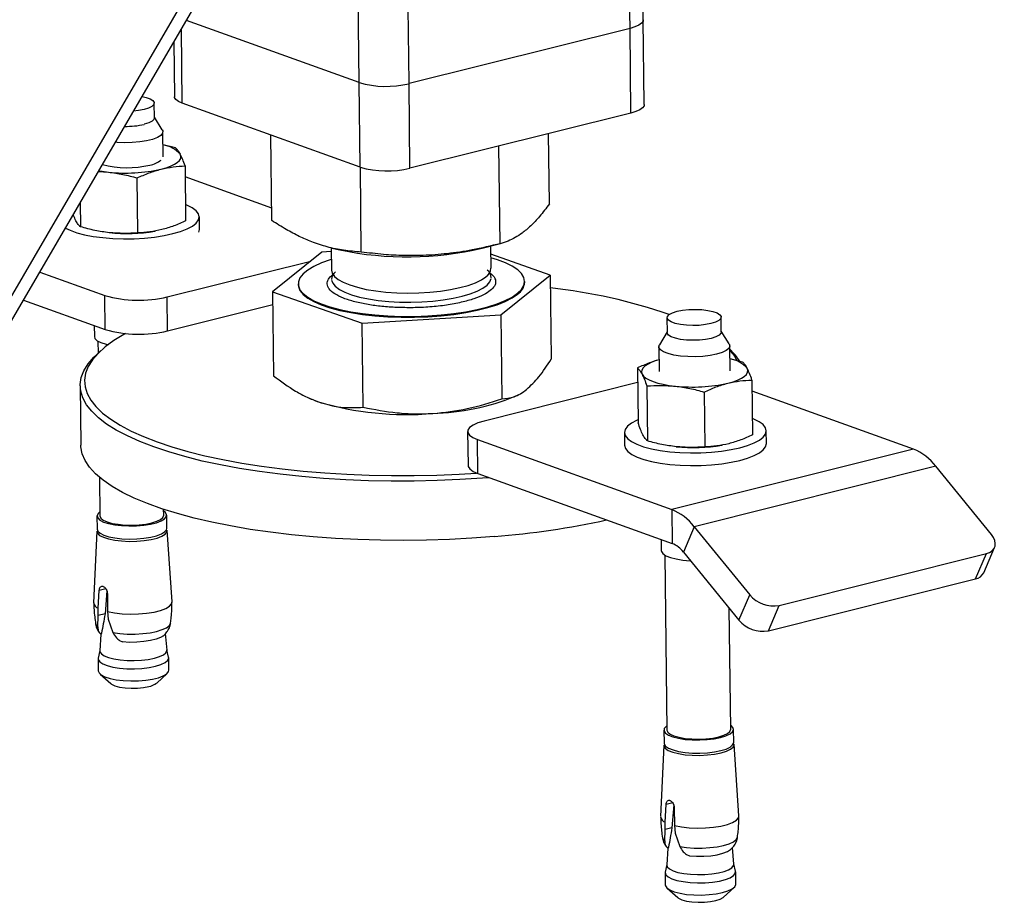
# Model space of a CAD drawing. Header units: millimetres. Extents: x 0 to 841, y 0 to 594.
# Tile 6 of 177: x 69 to 80, y 66 to 76. Entities that reach past the tile are written whole.
import ezdxf

# ---------------------------------------------------------------- set-up
doc = ezdxf.new("R2010")
doc.units = ezdxf.units.MM
doc.layers.add('TRAIT-FORT', color=4, linetype='Continuous', lineweight=25)

msp = doc.modelspace()

# ---------------------------------------------------------------- linework, layer by layer
at = {"layer": 'TRAIT-FORT', "color": 4, "linetype": 'Continuous', "lineweight": 25}
for p, q in [((66.272, 67.708), (82.512, 95.586)), ((66.275, 67.439), (82.699, 95.632)), ((73.149, 75.192), (73.104, 79.161)), ((76.205, 75.803), (76.198, 76.434)), ((76.354, 75.898), (76.347, 76.471)), ((73.712, 75.18), (73.702, 76.039)), ((73.149, 75.192), (71.2, 75.893)), ((76.365, 74.943), (76.354, 75.898)), ((71.154, 74.959), (71.145, 75.798)), ((76.205, 75.803), (73.712, 75.18)), ((76.216, 74.848), (76.205, 75.803)), ((71.059, 75.651), (71.066, 75.032)), ((73.16, 74.237), (73.149, 75.192)), ((73.723, 74.225), (73.712, 75.18)), ((70.839, 74.793), (70.837, 74.96)), ((73.16, 74.237), (71.154, 74.959)), ((70.929, 74.658), (70.839, 74.801)), ((76.216, 74.848), (73.723, 74.225)), ((70.939, 74.355), (70.936, 74.637)), ((72.164, 73.635), (72.153, 74.6)), ((75.296, 73.824), (75.287, 74.616)), ((71.079, 74.454), (70.937, 74.489)), ((74.74, 73.375), (74.727, 74.476)), ((71.185, 74.251), (71.192, 73.632)), ((73.174, 73.281), (73.163, 74.236)), ((70.207, 74.188), (70.322, 74.182)), ((70.652, 73.497), (70.645, 74.116)), ((72.163, 73.776), (71.187, 74.127)), ((70.004, 73.838), (70.007, 73.565)), ((71.348, 73.534), (71.347, 73.677)), ((71.341, 73.503), (71.348, 73.534)), ((70.844, 73.516), (70.848, 73.517)), ((72.835, 73.33), (72.837, 73.076)), ((72.843, 73.326), (72.933, 73.304)), ((74.536, 73.323), (74.743, 73.376)), ((74.637, 73.097), (74.634, 73.348)), ((72.729, 73.28), (72.173, 72.832)), ((72.835, 73.287), (72.729, 73.28)), ((75.305, 73.02), (74.635, 73.255)), ((70.985, 72.774), (72.603, 73.178)), ((69.546, 73.054), (70.282, 72.789)), ((74.749, 72.572), (75.305, 73.02)), ((75.305, 73.02), (75.316, 72.073)), ((72.461, 72.921), (72.462, 72.911)), ((75.017, 72.941), (75.017, 72.95)), ((70.286, 72.407), (70.282, 72.789)), ((70.989, 72.392), (70.985, 72.774)), ((72.173, 72.832), (73.183, 72.477)), ((72.173, 72.832), (72.184, 71.885)), ((69.363, 72.739), (70.286, 72.407)), ((70.989, 72.392), (72.175, 72.688)), ((73.183, 72.477), (74.749, 72.572)), ((74.749, 72.572), (74.76, 71.625)), ((76.622, 72.54), (76.624, 72.372)), ((77.234, 72.379), (77.232, 72.547)), ((70.16, 72.453), (70.162, 72.327)), ((73.194, 71.53), (73.183, 72.477)), ((76.624, 72.381), (76.537, 72.235)), ((77.324, 72.244), (77.234, 72.388)), ((70.203, 72.276), (70.204, 72.139)), ((76.531, 72.214), (76.534, 71.932)), ((77.334, 71.941), (77.331, 72.223)), ((70.232, 72.165), (70.185, 72.122)), ((77.475, 72.04), (77.333, 72.076)), ((76.289, 71.973), (76.296, 71.354)), ((70.002, 71.771), (70.01, 71.103)), ((76.29, 71.808), (74.559, 71.375)), ((76.395, 71.77), (76.402, 71.151)), ((77.581, 71.837), (77.588, 71.218)), ((74.91, 71.654), (74.937, 71.666)), ((77.041, 71.702), (77.048, 71.083)), ((79.404, 71.058), (77.582, 71.713)), ((72.589, 71.631), (72.597, 71.627)), ((72.597, 71.627), (72.691, 71.59)), ((74.373, 71.257), (74.378, 70.875)), ((76.142, 71.245), (76.144, 71.102)), ((77.744, 71.12), (77.742, 71.264)), ((74.484, 71.165), (76.677, 70.376)), ((74.488, 70.783), (74.484, 71.165)), ((77.24, 71.102), (77.244, 71.103)), ((79.404, 71.058), (76.677, 70.376)), ((74.488, 70.783), (76.681, 69.994)), ((79.656, 70.865), (76.929, 70.183)), ((80.283, 70.096), (79.656, 70.865)), ((70.22, 70.74), (70.225, 70.304)), ((70.945, 70.312), (70.944, 70.379)), ((70.98, 70.164), (70.978, 70.312)), ((76.677, 70.376), (76.681, 69.994)), ((70.192, 70.304), (70.194, 70.156)), ((70.189, 70.134), (70.154, 69.326)), ((71.039, 69.336), (70.985, 70.143)), ((76.929, 70.183), (76.808, 69.897)), ((76.929, 70.183), (77.556, 69.414)), ((76.556, 70.039), (76.557, 69.913)), ((76.808, 69.897), (77.434, 69.129)), ((77.888, 69.295), (80.225, 69.879)), ((80.104, 69.594), (80.225, 69.879)), ((80.196, 69.664), (80.318, 69.95)), ((76.598, 69.862), (76.621, 67.89)), ((77.766, 69.009), (80.104, 69.594)), ((70.205, 69.263), (70.217, 69.464)), ((70.292, 69.482), (70.217, 69.464)), ((70.302, 69.461), (70.283, 69.201)), ((70.309, 69.431), (70.311, 69.225)), ((77.434, 69.129), (77.556, 69.414)), ((70.207, 69.182), (70.205, 69.263)), ((70.283, 69.201), (70.207, 69.182)), ((70.311, 69.225), (70.319, 69.142)), ((77.341, 67.898), (77.325, 69.263)), ((77.766, 69.009), (77.888, 69.295)), ((70.2, 69.05), (70.207, 69.182)), ((70.319, 69.142), (70.37, 68.989)), ((70.227, 68.979), (70.243, 68.983)), ((70.24, 68.97), (70.227, 68.979)), ((70.243, 68.983), (70.24, 68.97)), ((70.236, 68.973), (70.224, 68.784)), ((70.446, 68.9), (70.479, 68.884)), ((70.982, 68.792), (70.965, 68.978)), ((70.224, 68.786), (70.207, 68.702)), ((71, 68.711), (70.981, 68.795)), ((70.206, 68.694), (70.207, 68.557)), ((71.003, 68.566), (71.001, 68.703)), ((70.228, 68.52), (70.348, 68.413)), ((70.866, 68.42), (70.983, 68.529)), ((76.588, 67.89), (76.59, 67.742)), ((77.375, 67.751), (77.373, 67.899)), ((76.585, 67.72), (76.549, 66.913)), ((77.434, 66.923), (77.38, 67.729)), ((76.601, 66.85), (76.613, 67.05)), ((76.687, 67.069), (76.613, 67.05)), ((76.698, 67.048), (76.678, 66.787)), ((76.704, 67.017), (76.706, 66.812)), ((76.596, 66.637), (76.603, 66.768)), ((76.603, 66.768), (76.601, 66.85)), ((76.678, 66.787), (76.603, 66.768)), ((76.706, 66.812), (76.714, 66.728)), ((76.714, 66.728), (76.766, 66.576)), ((76.632, 66.559), (76.619, 66.37)), ((76.623, 66.565), (76.639, 66.569)), ((76.635, 66.557), (76.623, 66.565)), ((76.639, 66.569), (76.635, 66.557)), ((77.377, 66.379), (77.36, 66.564)), ((76.842, 66.486), (76.875, 66.47)), ((76.619, 66.372), (76.602, 66.288)), ((77.396, 66.297), (77.377, 66.381)), ((76.602, 66.281), (76.603, 66.143)), ((77.398, 66.152), (77.397, 66.29)), ((76.624, 66.106), (76.744, 66)), ((77.261, 66.006), (77.379, 66.115))]:
    msp.add_line(p, q, dxfattribs=at)
at = {"layer": 'TRAIT-FORT', "color": 4, "linetype": 'Continuous', "lineweight": 25, "flags": 128}
for points in [[(76.354, 75.898), (76.352, 75.885), (76.336, 75.862), (76.305, 75.84), (76.26, 75.82), (76.205, 75.803)], [(76.354, 75.898), (76.352, 75.885), (76.336, 75.862), (76.305, 75.84), (76.26, 75.82), (76.205, 75.803)], [(70.7, 75.034), (70.745, 75.024), (70.791, 75.007), (70.822, 74.988), (70.836, 74.966), (70.833, 74.945), (70.811, 74.923), (70.774, 74.904), (70.723, 74.888), (70.661, 74.876), (70.604, 74.869)], [(71.154, 74.959), (71.112, 74.978), (71.082, 75), (71.068, 75.022), (71.066, 75.032)], [(76.365, 74.943), (76.363, 74.93), (76.346, 74.907), (76.316, 74.885), (76.271, 74.866), (76.216, 74.848)], [(70.839, 74.793), (70.835, 74.777), (70.813, 74.756), (70.776, 74.737), (70.725, 74.721)], [(70.929, 74.658), (70.934, 74.646), (70.932, 74.62), (70.911, 74.595), (70.873, 74.572), (70.819, 74.551), (70.751, 74.534), (70.674, 74.522), (70.59, 74.515), (70.503, 74.513), (70.418, 74.517), (70.4, 74.519)], [(70.915, 74.215), (70.973, 74.232), (71.023, 74.25), (71.065, 74.27), (71.098, 74.292), (71.122, 74.314), (71.136, 74.337), (71.138, 74.361), (71.132, 74.384)], [(70.212, 74.197), (70.251, 74.191), (70.322, 74.182)], [(71.048, 73.488), (71.135, 73.513), (71.21, 73.541), (71.269, 73.573), (71.312, 73.607), (71.338, 73.642), (71.346, 73.677), (71.337, 73.713), (71.31, 73.747), (71.266, 73.78), (71.206, 73.81), (71.19, 73.816)], [(69.836, 73.551), (69.888, 73.526), (69.963, 73.499), (70.051, 73.476), (70.15, 73.457), (70.258, 73.443), (70.372, 73.434), (70.49, 73.43), (70.61, 73.431), (70.728, 73.438), (70.842, 73.45), (70.949, 73.466), (71.048, 73.488)], [(74.936, 72.815), (74.98, 72.858), (75.007, 72.903), (75.016, 72.948), (75.008, 72.993), (74.982, 73.037), (74.938, 73.08), (74.877, 73.121), (74.8, 73.159), (74.709, 73.194), (74.636, 73.216)], [(72.836, 73.195), (72.824, 73.192), (72.725, 73.157), (72.64, 73.118), (72.571, 73.078), (72.518, 73.035), (72.482, 72.991), (72.464, 72.946), (72.464, 72.9), (72.481, 72.856), (72.516, 72.812), (72.569, 72.771), (72.637, 72.731), (72.722, 72.695), (72.82, 72.662), (72.932, 72.632), (73.055, 72.607), (73.187, 72.587), (73.327, 72.571), (73.473, 72.561), (73.623, 72.555), (73.775, 72.555), (73.925, 72.561), (74.073, 72.572), (74.217, 72.588), (74.354, 72.608), (74.482, 72.634), (74.6, 72.663), (74.705, 72.697), (74.797, 72.733), (74.874, 72.773), (74.936, 72.815), (74.936, 72.815)], [(72.837, 73.076), (72.845, 73.042), (72.87, 73.006), (72.912, 72.971), (72.97, 72.939), (73.043, 72.909), (73.129, 72.883), (73.228, 72.86), (73.336, 72.843), (73.452, 72.829), (73.573, 72.821), (73.698, 72.818), (73.824, 72.821), (73.948, 72.828), (74.067, 72.841), (74.18, 72.858), (74.285, 72.88), (74.379, 72.905), (74.461, 72.935), (74.528, 72.967), (74.58, 73.002)], [(72.839, 72.962), (72.851, 72.93), (72.88, 72.894), (72.926, 72.859), (72.988, 72.828), (73.064, 72.799), (73.154, 72.773), (73.255, 72.752), (73.365, 72.735), (73.483, 72.724), (73.606, 72.717), (73.731, 72.715), (73.856, 72.719), (73.979, 72.728), (74.097, 72.741), (74.209, 72.76), (74.311, 72.782), (74.402, 72.809), (74.48, 72.839), (74.544, 72.872), (74.592, 72.907), (74.623, 72.944), (74.638, 72.981), (74.638, 72.983)], [(72.462, 72.911), (72.464, 72.891), (72.481, 72.846), (72.516, 72.803), (72.569, 72.761), (72.637, 72.722), (72.722, 72.685), (72.82, 72.652), (72.932, 72.623), (73.055, 72.597), (73.188, 72.577), (73.327, 72.562), (73.473, 72.551), (73.623, 72.546), (73.775, 72.546), (73.925, 72.551), (74.073, 72.562), (74.217, 72.578), (74.354, 72.599), (74.482, 72.624), (74.6, 72.654), (74.705, 72.687), (74.798, 72.724), (74.875, 72.763), (74.936, 72.805)], [(77.118, 72.474), (77.056, 72.462), (76.987, 72.454), (76.913, 72.452), (76.841, 72.455), (76.773, 72.463), (76.715, 72.476), (76.668, 72.492), (76.638, 72.512), (76.624, 72.533), (76.627, 72.555), (76.648, 72.576), (76.685, 72.596), (76.736, 72.612), (76.798, 72.624), (76.869, 72.631), (76.942, 72.634), (77.015, 72.631), (77.082, 72.623), (77.14, 72.61), (77.187, 72.594), (77.217, 72.574), (77.232, 72.553), (77.228, 72.531), (77.207, 72.51), (77.17, 72.49), (77.118, 72.474)], [(70.513, 72.361), (70.496, 72.352), (70.383, 72.282), (70.285, 72.211), (70.204, 72.138), (70.14, 72.064), (70.093, 71.988), (70.064, 71.913), (70.052, 71.836), (70.057, 71.761), (70.081, 71.685), (70.122, 71.61), (70.18, 71.537), (70.255, 71.465), (70.347, 71.395), (70.455, 71.327), (70.579, 71.262), (70.717, 71.199), (70.87, 71.14), (71.038, 71.084), (71.218, 71.032), (71.41, 70.984), (71.613, 70.94), (71.826, 70.901), (72.049, 70.866), (72.28, 70.835), (72.517, 70.81), (72.761, 70.79), (73.009, 70.774), (73.261, 70.764), (73.515, 70.759), (73.77, 70.76), (74.026, 70.765), (74.279, 70.776), (74.472, 70.788)], [(70.162, 72.327), (70.169, 72.305), (70.195, 72.281), (70.237, 72.259), (70.295, 72.24), (70.317, 72.235)], [(77.234, 72.379), (77.23, 72.364), (77.209, 72.343), (77.172, 72.323), (77.12, 72.307), (77.058, 72.295), (76.988, 72.287), (76.915, 72.285), (76.843, 72.288), (76.775, 72.296), (76.717, 72.309), (76.67, 72.325), (76.639, 72.345), (76.625, 72.366), (76.624, 72.372)], [(77.182, 72.128), (77.109, 72.114), (77.028, 72.104), (76.942, 72.099), (76.856, 72.101), (76.773, 72.107), (76.698, 72.119), (76.634, 72.136), (76.583, 72.156), (76.549, 72.179), (76.532, 72.205), (76.535, 72.23), (76.537, 72.235)], [(77.324, 72.244), (77.331, 72.219), (77.319, 72.194), (77.289, 72.169), (77.243, 72.147), (77.182, 72.128)], [(74.618, 70.736), (74.542, 70.73), (74.287, 70.714), (74.03, 70.703), (73.771, 70.697), (73.512, 70.697), (73.255, 70.702), (73, 70.712), (72.748, 70.727), (72.501, 70.748), (72.26, 70.774), (72.027, 70.804), (71.801, 70.84), (71.585, 70.88), (71.378, 70.924), (71.184, 70.973), (71.002, 71.026), (70.832, 71.083), (70.677, 71.143), (70.536, 71.206), (70.41, 71.272), (70.301, 71.341), (70.208, 71.412), (70.132, 71.485), (70.073, 71.559), (70.032, 71.635), (70.008, 71.711), (70.002, 71.788), (70.014, 71.866), (70.044, 71.942), (70.092, 72.019), (70.157, 72.094), (70.185, 72.122)], [(76.533, 72.066), (76.501, 72.056), (76.45, 72.037), (76.408, 72.017), (76.375, 71.996), (76.352, 71.973), (76.338, 71.95), (76.335, 71.926), (76.341, 71.903)], [(76.341, 71.903), (76.359, 71.881), (76.385, 71.859), (76.422, 71.839), (76.467, 71.82), (76.52, 71.803), (76.58, 71.789), (76.647, 71.777), (76.718, 71.768)], [(77.31, 71.802), (77.368, 71.818), (77.419, 71.836), (77.461, 71.857), (77.494, 71.878), (77.518, 71.901), (77.531, 71.924), (77.534, 71.947), (77.527, 71.97)], [(74.559, 71.375), (74.49, 71.354), (74.434, 71.329), (74.396, 71.302), (74.376, 71.273), (74.375, 71.244), (74.393, 71.215), (74.43, 71.189), (74.484, 71.165)], [(76.295, 71.388), (76.28, 71.381), (76.22, 71.349), (76.177, 71.316), (76.151, 71.281), (76.142, 71.245), (76.152, 71.21), (76.179, 71.175), (76.223, 71.143), (76.283, 71.112), (76.358, 71.085), (76.446, 71.062), (76.545, 71.043), (76.653, 71.029), (76.767, 71.02), (76.886, 71.016), (77.005, 71.017), (77.123, 71.024), (77.238, 71.036), (77.345, 71.053), (77.444, 71.074), (77.531, 71.099), (77.605, 71.128), (77.664, 71.16), (77.708, 71.193), (77.734, 71.228), (77.742, 71.264), (77.733, 71.299), (77.706, 71.334), (77.661, 71.366), (77.601, 71.396), (77.586, 71.403)], [(74.675, 70.072), (74.422, 70.053), (74.167, 70.04), (73.908, 70.031), (73.65, 70.028), (73.391, 70.03), (73.135, 70.038), (72.881, 70.051), (72.632, 70.069), (72.387, 70.092), (72.15, 70.12), (71.92, 70.153), (71.699, 70.191), (71.488, 70.233), (71.288, 70.28), (71.099, 70.331), (70.923, 70.386), (70.761, 70.444), (70.612, 70.506), (70.479, 70.57), (70.362, 70.638), (70.261, 70.708), (70.176, 70.78), (70.108, 70.854), (70.058, 70.929), (70.025, 71.005), (70.011, 71.082), (70.01, 71.103)], [(76.144, 71.102), (76.144, 71.102), (76.153, 71.066), (76.181, 71.032), (76.225, 70.999), (76.285, 70.969), (76.36, 70.942), (76.448, 70.919), (76.547, 70.9), (76.655, 70.886), (76.769, 70.877), (76.887, 70.873), (77.007, 70.874), (77.125, 70.881), (77.239, 70.893), (77.347, 70.91), (77.445, 70.931), (77.532, 70.956), (77.607, 70.985), (77.666, 71.016), (77.709, 71.05), (77.735, 71.085), (77.744, 71.12)], [(74.378, 70.875), (74.38, 70.862), (74.398, 70.834), (74.434, 70.807), (74.488, 70.783)], [(70.225, 70.35), (70.204, 70.332), (70.193, 70.307), (70.2, 70.282), (70.225, 70.258), (70.267, 70.236), (70.323, 70.218), (70.392, 70.204), (70.47, 70.195), (70.553, 70.191), (70.638, 70.193), (70.721, 70.2), (70.797, 70.212), (70.863, 70.228), (70.916, 70.248), (70.953, 70.272), (70.974, 70.296), (70.976, 70.322), (70.96, 70.346), (70.945, 70.359)], [(70.225, 70.304), (70.225, 70.304), (70.235, 70.28), (70.262, 70.258), (70.305, 70.238), (70.362, 70.221), (70.43, 70.21), (70.507, 70.202), (70.586, 70.201), (70.667, 70.204), (70.743, 70.213), (70.811, 70.227), (70.868, 70.244), (70.91, 70.265), (70.936, 70.288), (70.945, 70.312)], [(70.189, 70.134), (70.196, 70.11), (70.222, 70.085), (70.264, 70.064), (70.322, 70.045), (70.392, 70.031), (70.47, 70.022), (70.555, 70.018), (70.641, 70.019), (70.725, 70.026), (70.802, 70.039), (70.869, 70.055), (70.923, 70.076), (70.96, 70.099), (70.981, 70.124), (70.985, 70.143)], [(70.194, 70.156), (70.202, 70.134), (70.226, 70.11), (70.268, 70.088), (70.325, 70.07), (70.394, 70.056), (70.472, 70.047), (70.555, 70.043), (70.64, 70.045), (70.722, 70.052), (70.798, 70.064), (70.864, 70.08), (70.918, 70.101), (70.955, 70.124), (70.976, 70.148), (70.98, 70.164)], [(80.225, 69.879), (80.26, 69.892), (80.289, 69.911), (80.31, 69.935), (80.323, 69.963), (80.326, 69.995), (80.32, 70.028), (80.306, 70.063), (80.283, 70.096)], [(76.557, 69.913), (76.559, 69.904), (76.575, 69.879), (76.61, 69.856), (76.66, 69.835), (76.724, 69.819), (76.8, 69.807), (76.882, 69.8), (76.887, 69.8)], [(70.311, 69.225), (70.388, 69.211), (70.475, 69.201), (70.568, 69.197), (70.661, 69.199), (70.752, 69.207), (70.836, 69.221), (70.909, 69.239), (70.967, 69.261), (71.01, 69.287), (71.034, 69.314), (71.039, 69.336)], [(70.37, 68.989), (70.449, 68.978), (70.534, 68.972), (70.622, 68.972), (70.709, 68.977), (70.791, 68.987), (70.865, 69.002), (70.928, 69.022), (70.976, 69.044), (71.009, 69.069), (71.023, 69.095), (71.024, 69.098)], [(70.175, 69.089), (70.179, 69.075), (70.2, 69.05)], [(70.942, 68.954), (70.91, 68.934), (70.859, 68.914), (70.795, 68.898), (70.721, 68.887), (70.641, 68.88), (70.559, 68.879), (70.479, 68.884)], [(70.224, 68.784), (70.225, 68.772), (70.241, 68.748), (70.273, 68.726), (70.32, 68.707), (70.381, 68.692), (70.453, 68.68), (70.531, 68.674), (70.613, 68.673), (70.694, 68.677), (70.771, 68.686), (70.84, 68.7)], [(70.84, 68.7), (70.898, 68.718), (70.942, 68.739), (70.97, 68.762), (70.981, 68.786), (70.982, 68.792)], [(70.207, 68.702), (70.207, 68.685), (70.224, 68.66), (70.258, 68.637), (70.308, 68.616), (70.372, 68.6), (70.447, 68.588), (70.529, 68.581), (70.614, 68.58), (70.699, 68.585), (70.78, 68.594), (70.853, 68.609)], [(70.853, 68.609), (70.913, 68.628), (70.96, 68.65), (70.989, 68.674), (71.001, 68.7), (71, 68.711)], [(70.207, 68.557), (70.215, 68.535), (70.24, 68.511), (70.282, 68.489), (70.34, 68.47), (70.41, 68.456), (70.489, 68.447), (70.573, 68.443), (70.659, 68.444), (70.742, 68.452), (70.819, 68.464), (70.886, 68.48), (70.94, 68.501), (70.978, 68.524), (70.999, 68.549), (71.003, 68.566)], [(70.348, 68.413), (70.357, 68.406), (70.394, 68.389), (70.446, 68.375), (70.508, 68.365), (70.577, 68.361), (70.648, 68.362), (70.717, 68.369), (70.777, 68.38)], [(76.62, 67.937), (76.612, 67.931), (76.592, 67.906), (76.59, 67.881), (76.606, 67.856), (76.639, 67.833), (76.688, 67.813), (76.752, 67.797), (76.826, 67.785), (76.907, 67.779), (76.991, 67.778), (77.076, 67.782), (77.155, 67.791), (77.227, 67.806)], [(76.621, 67.89), (76.621, 67.89), (76.63, 67.866), (76.657, 67.844), (76.7, 67.824), (76.758, 67.808), (76.826, 67.796), (76.902, 67.789), (76.982, 67.787), (77.062, 67.791), (77.138, 67.8), (77.206, 67.813)], [(77.206, 67.813), (77.263, 67.831), (77.306, 67.852), (77.332, 67.875), (77.341, 67.898)], [(77.227, 67.806), (77.287, 67.824), (77.333, 67.846), (77.362, 67.87), (77.373, 67.895), (77.366, 67.92), (77.341, 67.944), (77.34, 67.945)], [(76.585, 67.72), (76.586, 67.709), (76.603, 67.684), (76.636, 67.661), (76.687, 67.64), (76.751, 67.624), (76.826, 67.612), (76.908, 67.605), (76.994, 67.604), (77.079, 67.609), (77.16, 67.618), (77.232, 67.633)], [(76.59, 67.742), (76.591, 67.733), (76.607, 67.708), (76.641, 67.685), (76.69, 67.665), (76.753, 67.649), (76.828, 67.637), (76.909, 67.631), (76.993, 67.63), (77.078, 67.634), (77.157, 67.644), (77.228, 67.658)], [(77.228, 67.658), (77.288, 67.676), (77.334, 67.698), (77.363, 67.722), (77.375, 67.747), (77.375, 67.751)], [(77.232, 67.633), (77.293, 67.652), (77.339, 67.674), (77.369, 67.698), (77.38, 67.724), (77.38, 67.729)], [(76.706, 66.812), (76.784, 66.797), (76.871, 66.788), (76.963, 66.784), (77.057, 66.786), (77.147, 66.794), (77.231, 66.807), (77.304, 66.825), (77.363, 66.848), (77.406, 66.873), (77.429, 66.9), (77.434, 66.923)], [(76.571, 66.673), (76.574, 66.662), (76.596, 66.637)], [(76.766, 66.576), (76.844, 66.565), (76.93, 66.559), (77.018, 66.558), (77.105, 66.564), (77.187, 66.574), (77.261, 66.589), (77.323, 66.608), (77.372, 66.63), (77.404, 66.655), (77.419, 66.681), (77.419, 66.685)], [(76.875, 66.47), (76.954, 66.466), (77.036, 66.467), (77.116, 66.473), (77.19, 66.484), (77.254, 66.5), (77.305, 66.52), (77.338, 66.541)], [(76.619, 66.37), (76.626, 66.347), (76.65, 66.324), (76.691, 66.303), (76.745, 66.285), (76.812, 66.272), (76.887, 66.263), (76.967, 66.259), (77.049, 66.261), (77.129, 66.267), (77.202, 66.279), (77.266, 66.295), (77.317, 66.314), (77.354, 66.337), (77.374, 66.361), (77.377, 66.379)], [(76.602, 66.288), (76.602, 66.284), (76.609, 66.258), (76.634, 66.234), (76.676, 66.213), (76.734, 66.194), (76.803, 66.18), (76.883, 66.171), (76.967, 66.167), (77.053, 66.168), (77.136, 66.175), (77.214, 66.187), (77.281, 66.204), (77.334, 66.225), (77.372, 66.248), (77.393, 66.273), (77.396, 66.297)], [(76.603, 66.143), (76.604, 66.134), (76.621, 66.109), (76.655, 66.086), (76.705, 66.065), (76.769, 66.049), (76.844, 66.037), (76.926, 66.03), (77.012, 66.029), (77.097, 66.034), (77.177, 66.043), (77.25, 66.058)], [(77.25, 66.058), (77.31, 66.077), (77.357, 66.099), (77.386, 66.123), (77.398, 66.149), (77.398, 66.152)], [(76.744, 66), (76.753, 65.993), (76.79, 65.975), (76.841, 65.961), (76.904, 65.952), (76.973, 65.947), (77.044, 65.948), (77.112, 65.955), (77.173, 65.967), (77.222, 65.983), (77.256, 66.002), (77.261, 66.006)]]:
    msp.add_lwpolyline(points, dxfattribs=at)
at = {"layer": 'TRAIT-FORT', "color": 4, "linetype": 'Continuous', "lineweight": 25}
for centre, radius, start, end in [((73.454, 76.263), 1.114, 254.1065, 283.3667), ((70.525, 75.6), 0.902, 268.6839, 282.7759), ((70.886, 74.159), 0.334, 42.5032, 81.1327), ((70.734, 74.555), 0.299, 280.4215, 307.5925), ((70.53, 75.351), 1.12, 255.648, 283.3351), ((70.517, 75.983), 1.812, 263.8147, 282.6782), ((73.465, 75.309), 1.114, 254.1065, 283.3667), ((70.526, 75.363), 1.874, 263.9938, 279.7767), ((73.693, 76.938), 3.712, 258.1906, 283.1265), ((74.516, 73.105), 0.121, 301.8838, 356.3815), ((72.957, 72.965), 0.119, 128.7736, 176.5784), ((74.522, 72.984), 0.117, 3.2801, 52.7923), ((74.843, 72.952), 0.174, 302.2156, 356.1572), ((74.578, 66.478), 6.441, 71.2481, 83.5027), ((70.663, 74.128), 1.392, 254.1058, 283.3757), ((70.667, 73.746), 1.392, 254.1058, 283.3757), ((76.891, 71.706), 0.65, 31.7598, 47.3712), ((76.927, 71.814), 0.543, 26.6653, 41.8525), ((77.283, 71.747), 0.332, 42.3831, 81.2529), ((76.913, 73.568), 1.81, 263.8083, 282.6819), ((73.921, 74.075), 2.615, 271.2563, 292.2242), ((73.688, 75.025), 3.577, 253.8114, 274.6637), ((76.922, 72.948), 1.873, 263.987, 279.7799), ((79.178, 70.501), 0.601, 37.3178, 67.9397), ((76.451, 69.819), 0.601, 37.3178, 67.9397), ((73.917, 79.538), 9.496, 274.5813, 282.3072), ((76.568, 69.714), 0.302, 37.4177, 67.9015), ((80.08, 69.721), 0.129, 280.3396, 333.8685), ((70.228, 69.335), 0.0747, 186.4301, 252.0824), ((77.826, 69.643), 0.354, 220.3066, 280.0965), ((77.704, 69.358), 0.354, 220.3016, 280.1015), ((70.752, 68.555), 0.176, 278.1545, 309.8684), ((76.624, 66.921), 0.0747, 186.4301, 252.0824)]:
    msp.add_arc(centre, radius, start, end, dxfattribs=at)
for points, knots in [([(71.132, 74.384), (71.123, 74.399), (71.105, 74.43), (71.088, 74.446), (71.079, 74.454)], [0, 0, 0, 0, 0.4987836, 1, 1, 1, 1]), ([(71.185, 74.251), (71.176, 74.277), (71.159, 74.328), (71.141, 74.365), (71.132, 74.384)], [0, 0, 0, 0, 0.4982687, 1, 1, 1, 1]), ([(70.645, 74.116), (70.69, 74.136), (70.779, 74.176), (70.869, 74.202), (70.915, 74.215)], [0, 0, 0, 0, 0.498035, 1, 1, 1, 1]), ([(70.915, 74.215), (70.96, 74.225), (71.051, 74.244), (71.14, 74.249), (71.185, 74.251)], [0, 0, 0, 0, 0.497842, 1, 1, 1, 1]), ([(70.322, 74.182), (70.376, 74.174), (70.484, 74.16), (70.592, 74.131), (70.645, 74.116)], [0, 0, 0, 0, 0.49683, 1, 1, 1, 1]), ([(75.296, 73.824), (75.259, 73.775), (75.189, 73.683), (75.086, 73.574), (74.994, 73.496), (74.909, 73.441), (74.826, 73.401), (74.77, 73.384), (74.74, 73.375)], [0, 0, 0, 0, 0.201999, 0.382563, 0.555259, 0.692915, 0.838846, 1, 1, 1, 1]), ([(69.954, 73.634), (69.945, 73.652), (69.936, 73.672), (69.925, 73.699), (69.924, 73.702)], [0, 0, 0, 0, 0.890821, 1, 1, 1, 1]), ([(70.007, 73.565), (69.998, 73.572), (69.98, 73.588), (69.962, 73.619), (69.954, 73.634)], [0, 0, 0, 0, 0.499278, 1, 1, 1, 1]), ([(70.33, 73.499), (70.276, 73.506), (70.168, 73.521), (70.06, 73.55), (70.007, 73.565)], [0, 0, 0, 0, 0.4987901, 1, 1, 1, 1]), ([(70.923, 73.533), (70.878, 73.523), (70.787, 73.503), (70.697, 73.499), (70.652, 73.497)], [0, 0, 0, 0, 0.497848, 1, 1, 1, 1]), ([(71.192, 73.632), (71.148, 73.612), (71.059, 73.571), (70.968, 73.546), (70.923, 73.533)], [0, 0, 0, 0, 0.498035, 1, 1, 1, 1]), ([(73.174, 73.281), (73.107, 73.286), (72.98, 73.295), (72.792, 73.335), (72.626, 73.389), (72.471, 73.457), (72.321, 73.536), (72.218, 73.601), (72.164, 73.635)], [0, 0, 0, 0, 0.201735, 0.382371, 0.555073, 0.692684, 0.838718, 1, 1, 1, 1]), ([(70.652, 73.497), (70.599, 73.494), (70.493, 73.487), (70.384, 73.495), (70.33, 73.499)], [0, 0, 0, 0, 0.4982687, 1, 1, 1, 1]), ([(74.74, 73.375), (74.636, 73.35), (74.438, 73.303), (74.147, 73.259), (73.889, 73.24), (73.649, 73.239), (73.417, 73.251), (73.257, 73.271), (73.174, 73.281)], [0, 0, 0, 0, 0.202169, 0.382658, 0.555223, 0.69287, 0.838841, 1, 1, 1, 1]), ([(73.102, 72.719), (73.057, 72.732), (72.966, 72.759), (72.869, 72.808), (72.816, 72.854), (72.794, 72.892), (72.785, 72.929), (72.796, 72.974), (72.832, 73.009), (72.849, 73.025)], [0, 0, 0, 0, 0.169336, 0.342265, 0.51458, 0.599297, 0.684443, 0.846555, 1, 1, 1, 1]), ([(74.615, 73.052), (74.634, 73.037), (74.665, 73.014), (74.683, 72.98), (74.693, 72.942), (74.682, 72.897), (74.646, 72.863), (74.629, 72.846)], [0, 0, 0, 0, 0.224746, 0.360045, 0.496031, 0.754936, 1, 1, 1, 1]), ([(74.629, 72.846), (74.606, 72.83), (74.558, 72.797), (74.447, 72.751), (74.305, 72.712), (74.136, 72.68), (73.981, 72.663), (73.853, 72.655), (73.789, 72.654), (73.757, 72.653)], [0, 0, 0, 0, 0.153283, 0.315764, 0.484932, 0.657664, 0.830559, 0.915211, 1, 1, 1, 1]), ([(73.757, 72.653), (73.696, 72.653), (73.576, 72.653), (73.405, 72.666), (73.243, 72.687), (73.15, 72.708), (73.102, 72.719)], [0, 0, 0, 0, 0.257116, 0.49967, 0.743015, 1, 1, 1, 1]), ([(75.039, 71.732), (75.086, 71.775), (75.179, 71.863), (75.27, 72.003), (75.316, 72.073)], [0, 0, 0, 0, 0.494746, 1, 1, 1, 1]), ([(76.533, 72.064), (76.496, 72.054), (76.414, 72.03), (76.334, 71.993), (76.289, 71.973)], [0, 0, 0, 0, 0.445891, 1, 1, 1, 1]), ([(77.527, 71.97), (77.518, 71.986), (77.501, 72.017), (77.483, 72.032), (77.475, 72.04)], [0, 0, 0, 0, 0.4987836, 1, 1, 1, 1]), ([(72.184, 71.885), (72.266, 71.824), (72.391, 71.732), (72.561, 71.641), (72.647, 71.607), (72.691, 71.59)], [0, 0, 0, 0, 0.495239, 0.747987, 1, 1, 1, 1]), ([(76.289, 71.973), (76.297, 71.965), (76.315, 71.95), (76.332, 71.919), (76.341, 71.903)], [0, 0, 0, 0, 0.498337, 1, 1, 1, 1]), ([(76.341, 71.903), (76.35, 71.885), (76.368, 71.848), (76.386, 71.796), (76.395, 71.77)], [0, 0, 0, 0, 0.497917, 1, 1, 1, 1]), ([(77.581, 71.837), (77.572, 71.863), (77.554, 71.915), (77.536, 71.952), (77.527, 71.97)], [0, 0, 0, 0, 0.4982687, 1, 1, 1, 1]), ([(76.395, 71.77), (76.448, 71.773), (76.555, 71.78), (76.663, 71.772), (76.718, 71.768)], [0, 0, 0, 0, 0.4982687, 1, 1, 1, 1]), ([(76.718, 71.768), (76.772, 71.761), (76.88, 71.746), (76.987, 71.717), (77.041, 71.702)], [0, 0, 0, 0, 0.496897, 1, 1, 1, 1]), ([(77.041, 71.702), (77.085, 71.722), (77.175, 71.763), (77.265, 71.789), (77.31, 71.802)], [0, 0, 0, 0, 0.498035, 1, 1, 1, 1]), ([(77.31, 71.802), (77.356, 71.811), (77.446, 71.831), (77.536, 71.835), (77.581, 71.837)], [0, 0, 0, 0, 0.497842, 1, 1, 1, 1]), ([(74.76, 71.625), (74.806, 71.629), (74.874, 71.636), (74.968, 71.679), (75.016, 71.714), (75.039, 71.732)], [0, 0, 0, 0, 0.495196, 0.74764, 1, 1, 1, 1]), ([(72.691, 71.59), (72.775, 71.566), (72.946, 71.518), (73.111, 71.526), (73.194, 71.53)], [0, 0, 0, 0, 0.494503, 1, 1, 1, 1]), ([(73.979, 71.46), (74.11, 71.474), (74.375, 71.502), (74.631, 71.583), (74.76, 71.625)], [0, 0, 0, 0, 0.494329, 1, 1, 1, 1]), ([(73.194, 71.53), (73.322, 71.506), (73.514, 71.469), (73.778, 71.453), (73.912, 71.458), (73.979, 71.46)], [0, 0, 0, 0, 0.495378, 0.74745, 1, 1, 1, 1]), ([(76.349, 71.221), (76.34, 71.239), (76.323, 71.277), (76.305, 71.328), (76.296, 71.354)], [0, 0, 0, 0, 0.496903, 1, 1, 1, 1]), ([(76.402, 71.151), (76.394, 71.159), (76.376, 71.174), (76.358, 71.205), (76.349, 71.221)], [0, 0, 0, 0, 0.497326, 1, 1, 1, 1]), ([(77.588, 71.218), (77.543, 71.198), (77.454, 71.158), (77.364, 71.132), (77.318, 71.119)], [0, 0, 0, 0, 0.498035, 1, 1, 1, 1]), ([(76.726, 71.085), (76.671, 71.093), (76.563, 71.107), (76.456, 71.136), (76.402, 71.151)], [0, 0, 0, 0, 0.4988586, 1, 1, 1, 1]), ([(77.318, 71.119), (77.273, 71.109), (77.183, 71.09), (77.093, 71.086), (77.048, 71.083)], [0, 0, 0, 0, 0.497848, 1, 1, 1, 1]), ([(77.048, 71.083), (76.995, 71.08), (76.888, 71.073), (76.78, 71.081), (76.726, 71.085)], [0, 0, 0, 0, 0.498337, 1, 1, 1, 1]), ([(70.217, 69.464), (70.218, 69.471), (70.22, 69.486), (70.228, 69.502), (70.239, 69.512), (70.251, 69.513), (70.263, 69.51), (70.276, 69.502), (70.291, 69.486), (70.302, 69.465), (70.308, 69.445), (70.308, 69.434), (70.309, 69.431)], [0, 0, 0, 0, 0.1124858, 0.2236546, 0.3379961, 0.4526022, 0.5020003, 0.6127664, 0.7255932, 0.8404564, 0.9536844, 1, 1, 1, 1]), ([(70.156, 69.323), (70.157, 69.297), (70.158, 69.218), (70.169, 69.141), (70.176, 69.088)], [0, 0, 0, 0, 0.3267253, 1, 1, 1, 1]), ([(71.022, 69.098), (71.025, 69.119), (71.035, 69.197), (71.037, 69.276), (71.038, 69.333)], [0, 0, 0, 0, 0.275425, 1, 1, 1, 1]), ([(70.283, 69.201), (70.276, 69.162), (70.263, 69.085), (70.25, 69.017), (70.243, 68.983)], [0, 0, 0, 0, 0.495992, 1, 1, 1, 1]), ([(70.94, 68.953), (70.951, 68.963), (70.976, 68.985), (71.004, 69.03), (71.021, 69.069), (71.022, 69.092), (71.022, 69.096)], [0, 0, 0, 0, 0.28151, 0.599269, 0.924622, 1, 1, 1, 1]), ([(70.177, 69.086), (70.179, 69.076), (70.183, 69.045), (70.2, 69.011), (70.217, 68.992), (70.221, 68.987)], [0, 0, 0, 0, 0.281272, 0.839386, 1, 1, 1, 1]), ([(70.2, 69.05), (70.202, 69.033), (70.205, 69.004), (70.22, 68.986), (70.227, 68.979)], [0, 0, 0, 0, 0.593402, 1, 1, 1, 1]), ([(70.37, 68.989), (70.382, 68.968), (70.403, 68.933), (70.434, 68.909), (70.446, 68.9)], [0, 0, 0, 0, 0.593402, 1, 1, 1, 1]), ([(76.613, 67.05), (76.614, 67.057), (76.616, 67.072), (76.624, 67.088), (76.635, 67.098), (76.646, 67.1), (76.659, 67.096), (76.671, 67.089), (76.686, 67.073), (76.698, 67.051), (76.703, 67.032), (76.704, 67.02), (76.704, 67.017)], [0, 0, 0, 0, 0.112583, 0.225783, 0.337424, 0.452129, 0.50157, 0.612432, 0.725356, 0.840319, 0.953644, 1, 1, 1, 1]), ([(76.551, 66.909), (76.552, 66.883), (76.554, 66.805), (76.564, 66.727), (76.571, 66.675)], [0, 0, 0, 0, 0.3267253, 1, 1, 1, 1]), ([(77.417, 66.684), (77.42, 66.706), (77.431, 66.784), (77.432, 66.862), (77.433, 66.919)], [0, 0, 0, 0, 0.275425, 1, 1, 1, 1]), ([(76.678, 66.787), (76.672, 66.749), (76.658, 66.672), (76.646, 66.603), (76.639, 66.569)], [0, 0, 0, 0, 0.496508, 1, 1, 1, 1]), ([(76.573, 66.672), (76.574, 66.662), (76.579, 66.631), (76.596, 66.597), (76.613, 66.578), (76.617, 66.574)], [0, 0, 0, 0, 0.281249, 0.839317, 1, 1, 1, 1]), ([(77.337, 66.541), (77.348, 66.551), (77.372, 66.572), (77.399, 66.616), (77.416, 66.655), (77.417, 66.678), (77.417, 66.683)], [0, 0, 0, 0, 0.274154, 0.595166, 0.92385, 1, 1, 1, 1]), ([(76.596, 66.637), (76.598, 66.619), (76.601, 66.59), (76.616, 66.572), (76.623, 66.565)], [0, 0, 0, 0, 0.594344, 1, 1, 1, 1]), ([(76.766, 66.576), (76.778, 66.555), (76.799, 66.519), (76.829, 66.496), (76.842, 66.486)], [0, 0, 0, 0, 0.59327, 1, 1, 1, 1])]:
    msp.add_open_spline(points, degree=3, knots=knots, dxfattribs=at)

doc.saveas('drawing.dxf')
